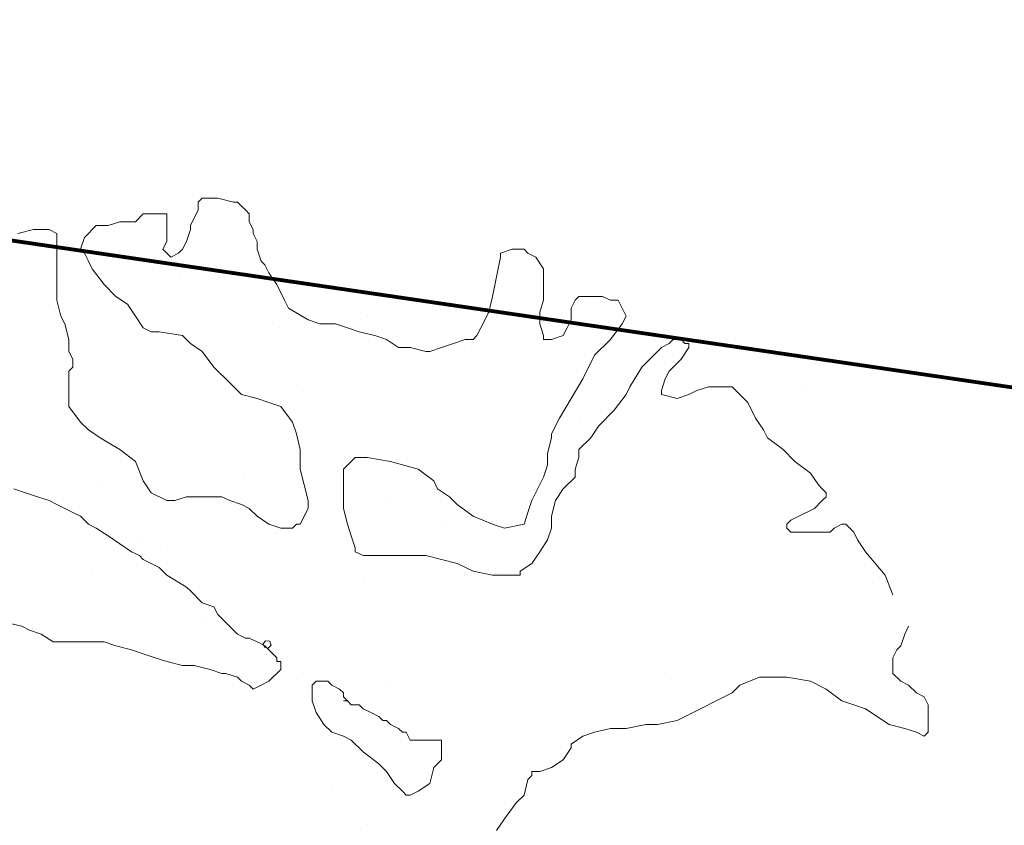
# Model space of a CAD drawing. Header units: millimetres. Extents: x -34570 to 24172, y 36800 to 73669.
# Tile 90 of 91: x 16001 to 17456, y 65146 to 66336. Entities that reach past the tile are written whole.
import ezdxf

# ---------------------------------------------------------------- set-up
doc = ezdxf.new("R2010")
doc.units = ezdxf.units.MM
doc.layers.add('Algemeen01', color=253, linetype='Continuous', lineweight=80)
doc.layers.add('Standard', color=253, linetype='Continuous', lineweight=9)

msp = doc.modelspace()

# ---------------------------------------------------------------- linework, layer by layer
at = {"layer": 'Algemeen01'}
for p, q in [((19211.94425, 65536.54571), (-5002.84244, 69087.7736)), ((17626.53885, 65769.05388), (176.48348, 68328.19777)), ((17626.53885, 65769.05388), (496.48348, 68281.26806))]:
    msp.add_line(p, q, dxfattribs=at)
at = {"layer": 'Standard'}
for p, q in [((16270.48566, 66072.03547), (16264.70441, 66066.25031)), ((16264.70441, 66066.25031), (16264.70441, 66054.68)), ((16293.68098, 66072.03547), (16270.48566, 66072.03547)), ((16316.88019, 66066.25031), (16293.68098, 66072.03547)), ((16322.72004, 66066.25031), (16316.88019, 66066.25031)), ((16324.64842, 66064.32193), (16322.72004, 66066.25031)), ((16326.57681, 66062.39354), (16324.64842, 66064.32193)), ((16328.50519, 66060.46516), (16326.57681, 66062.39354)), ((16183.49348, 66048.89485), (16171.86848, 66037.32551)), ((16206.68879, 66048.89485), (16183.49348, 66048.89485)), ((16212.47004, 66048.89485), (16206.68879, 66048.89485)), ((16218.31379, 66048.89485), (16212.47004, 66048.89485)), ((16218.31379, 66043.10969), (16218.31379, 66048.89485)), ((16264.70441, 66054.68), (16253.07941, 66031.54035)), ((16334.29035, 66054.68), (16328.50519, 66060.46516)), ((16340.07551, 66048.89485), (16334.29035, 66054.68)), ((16340.07551, 66037.32551), (16340.07551, 66048.89485)), ((16148.72785, 66037.32551), (16131.31379, 66031.54035)), ((16166.07941, 66037.32551), (16148.72785, 66037.32551)), ((16171.86848, 66037.32551), (16166.07941, 66037.32551)), ((16218.31379, 66039.25324), (16218.31379, 66043.10969)), ((16218.31379, 66035.3968), (16218.31379, 66039.25324)), ((16218.31379, 66031.54035), (16218.31379, 66035.3968)), ((16345.86066, 66025.64387), (16340.07551, 66037.32551)), ((16021.11848, 66025.64387), (15997.86848, 66019.85871)), ((16032.68879, 66025.64387), (16021.11848, 66025.64387)), ((16044.31769, 66025.64387), (16032.68879, 66025.64387)), ((16055.8841, 66019.85871), (16044.31769, 66025.64387)), ((16055.8841, 66014.07356), (16055.8841, 66019.85871)), ((16102.27863, 66019.85871), (16096.49348, 66014.07356)), ((16108.11848, 66025.64387), (16102.27863, 66019.85871)), ((16113.90754, 66031.54035), (16108.11848, 66025.64387)), ((16131.31379, 66031.54035), (16113.90754, 66031.54035)), ((16218.31379, 66019.85871), (16218.31379, 66031.54035)), ((16218.31379, 66008.2884), (16218.31379, 66019.85871)), ((16253.07941, 66025.64387), (16247.29035, 66008.2884)), ((16253.07941, 66031.54035), (16253.07941, 66025.64387)), ((16345.86066, 66019.85871), (16345.86066, 66025.64387)), ((16351.70441, 66008.2884), (16345.86066, 66019.85871)), ((16055.8841, 66008.2884), (16055.8841, 66014.07356)), ((16055.8841, 66002.50422), (16055.8841, 66008.2884)), ((16055.8841, 65996.60774), (16055.8841, 66002.50422)), ((16096.49348, 66014.07356), (16090.70832, 65996.60774)), ((16212.47004, 65996.60774), (16218.31379, 66008.2884)), ((16247.29035, 66008.2884), (16241.5091, 65996.60774)), ((16351.70441, 65996.60774), (16351.70441, 66008.2884)), ((16055.8841, 65990.82258), (16055.8841, 65996.60774)), ((16055.8841, 65973.46711), (16055.8841, 65990.82258)), ((16090.70832, 65996.60774), (16096.49348, 65990.82258)), ((16096.49348, 65990.82258), (16102.27863, 65979.25227)), ((16218.31379, 65990.82258), (16212.47004, 65996.60774)), ((16224.09504, 65985.03742), (16218.31379, 65990.82258)), ((16235.72004, 65990.82258), (16224.09504, 65985.03742)), ((16241.5091, 65996.60774), (16235.72004, 65990.82258)), ((16357.48566, 65979.25227), (16351.70441, 65996.60774)), ((16728.67316, 65996.60774), (16711.31379, 65990.82258)), ((16711.31379, 65990.82258), (16711.31379, 65985.03742)), ((16746.07941, 65996.60774), (16728.67316, 65996.60774)), ((16751.86848, 65990.82258), (16746.07941, 65996.60774)), ((16763.49348, 65985.03742), (16751.86848, 65990.82258)), ((16055.8841, 65956.11262), (16055.8841, 65973.46711)), ((16102.27863, 65979.25227), (16108.11848, 65967.68293)), ((16363.27082, 65973.46711), (16357.48566, 65979.25227)), ((16369.11066, 65961.89778), (16363.27082, 65973.46711)), ((16711.31379, 65985.03742), (16705.47785, 65956.11262)), ((16775.06379, 65967.68293), (16763.49348, 65985.03742)), ((16108.11848, 65967.68293), (16125.47394, 65944.43098)), ((16380.68098, 65944.43098), (16369.11066, 65961.89778)), ((16775.06379, 65961.89778), (16775.06379, 65967.68293)), ((16775.06379, 65938.6468), (16775.06379, 65961.89778)), ((16055.8841, 65921.29133), (16055.8841, 65956.11262)), ((16125.47394, 65944.43098), (16142.8841, 65927.07649)), ((16238.25753, 65955.58744), (16238.25753, 65955.58744)), ((16392.30598, 65921.29133), (16380.68098, 65944.43098)), ((16705.47785, 65956.11262), (16699.68879, 65927.07649)), ((16775.06379, 65921.29133), (16775.06379, 65938.6468)), ((16061.72785, 65898.04035), (16055.8841, 65921.29133)), ((16142.8841, 65927.07649), (16160.29816, 65915.50617)), ((16160.29816, 65915.50617), (16171.86848, 65898.04035)), ((16398.09504, 65909.60969), (16392.30598, 65921.29133)), ((16699.68879, 65927.07649), (16693.90754, 65903.82551)), ((16769.27473, 65903.82551), (16775.06379, 65921.29133)), ((16821.5091, 65921.29133), (16815.66926, 65909.60969)), ((16827.29816, 65927.07649), (16821.5091, 65921.29133)), ((16838.92316, 65927.07649), (16827.29816, 65927.07649)), ((16862.06379, 65927.07649), (16838.92316, 65927.07649)), ((16873.68879, 65921.29133), (16862.06379, 65927.07649)), ((16879.47004, 65921.29133), (16873.68879, 65921.29133)), ((16885.31379, 65921.29133), (16879.47004, 65921.29133)), ((16891.09504, 65909.60969), (16885.31379, 65921.29133)), ((16052.25753, 65905.33744), (16052.25753, 65905.33744)), ((16427.0716, 65892.2552), (16398.09504, 65909.60969)), ((16693.90754, 65903.82551), (16682.28254, 65880.68489)), ((16769.27473, 65886.47004), (16769.27473, 65903.82551)), ((16815.66926, 65909.60969), (16815.66926, 65892.2552)), ((16896.8841, 65898.04035), (16891.09504, 65909.60969)), ((16067.51301, 65886.47004), (16061.72785, 65898.04035)), ((16073.29816, 65863.33039), (16067.51301, 65886.47004)), ((16171.86848, 65898.04035), (16183.49348, 65880.68489)), ((16444.48566, 65886.47004), (16427.0716, 65892.2552)), ((16467.68098, 65886.47004), (16444.48566, 65886.47004)), ((16485.08723, 65880.68489), (16467.68098, 65886.47004)), ((16514.25753, 65897.83744), (16514.25753, 65897.83744)), ((16775.06379, 65869.11555), (16769.27473, 65886.47004)), ((16815.66926, 65892.2552), (16809.8841, 65880.68489)), ((16873.68879, 65863.33039), (16891.09504, 65886.47004)), ((16891.09504, 65886.47004), (16896.8841, 65898.04035)), ((16183.49348, 65880.68489), (16189.30598, 65877.79231)), ((16189.30598, 65877.79231), (16195.11848, 65874.89973)), ((16195.11848, 65874.89973), (16206.68879, 65874.89973)), ((16206.68879, 65874.89973), (16241.5091, 65869.11555)), ((16385.25753, 65881.33744), (16385.25753, 65881.33744)), ((16502.50129, 65874.89973), (16485.08723, 65880.68489)), ((16525.6966, 65869.11555), (16502.50129, 65874.89973)), ((16682.28254, 65880.68489), (16676.49348, 65869.11555)), ((16809.8841, 65880.68489), (16804.09894, 65869.11555)), ((16073.29816, 65845.8636), (16073.29816, 65863.33039)), ((16241.5091, 65869.11555), (16253.07941, 65857.43391)), ((16253.07941, 65857.43391), (16270.48566, 65845.8636)), ((16543.10676, 65863.33039), (16525.6966, 65869.11555)), ((16560.46223, 65851.64875), (16543.10676, 65863.33039)), ((16641.67316, 65857.43391), (16624.3216, 65851.64875)), ((16659.08723, 65863.33039), (16641.67316, 65857.43391)), ((16670.71223, 65863.33039), (16659.08723, 65863.33039)), ((16676.49348, 65869.11555), (16670.71223, 65863.33039)), ((16775.06379, 65863.33039), (16775.06379, 65869.11555)), ((16786.68879, 65863.33039), (16775.06379, 65863.33039)), ((16804.09894, 65869.11555), (16786.68879, 65863.33039)), ((16850.49348, 65840.07844), (16873.68879, 65863.33039)), ((16960.68098, 65857.43391), (16949.05598, 65851.64875)), ((16966.47004, 65863.33039), (16960.68098, 65857.43391)), ((16972.30598, 65863.33039), (16966.47004, 65863.33039)), ((16978.09504, 65863.33039), (16972.30598, 65863.33039)), ((16983.87629, 65857.43391), (16978.09504, 65863.33039)), ((16989.66535, 65857.43391), (16983.87629, 65857.43391)), ((16989.66535, 65851.64875), (16989.66535, 65857.43391)), ((16079.08332, 65834.29426), (16073.29816, 65845.8636)), ((16270.48566, 65845.8636), (16287.89973, 65822.61262)), ((16577.87238, 65851.64875), (16560.46223, 65851.64875)), ((16601.06769, 65845.8636), (16577.87238, 65851.64875)), ((16606.90754, 65845.8636), (16601.06769, 65845.8636)), ((16624.3216, 65851.64875), (16606.90754, 65845.8636)), ((16668.75753, 65852.83744), (16668.75753, 65852.83744)), ((16943.27473, 65845.8636), (16920.07941, 65822.61262)), ((16949.05598, 65851.64875), (16943.27473, 65845.8636)), ((16978.09504, 65834.29426), (16989.66535, 65851.64875)), ((16079.08332, 65828.5091), (16079.08332, 65834.29426)), ((16079.08332, 65822.61262), (16079.08332, 65828.5091)), ((16833.07941, 65805.25715), (16850.49348, 65840.07844)), ((16960.68098, 65816.82746), (16978.09504, 65834.29426)), ((16073.29816, 65816.82746), (16079.08332, 65822.61262)), ((16073.29816, 65787.90266), (16073.29816, 65816.82746)), ((16287.89973, 65822.61262), (16311.09504, 65799.47297)), ((16920.07941, 65822.61262), (16902.66535, 65793.68781)), ((16954.89973, 65805.25715), (16960.68098, 65816.82746)), ((16311.09504, 65799.47297), (16328.50519, 65782.1175)), ((16815.66926, 65776.33235), (16833.07941, 65805.25715)), ((16949.05598, 65787.90266), (16954.89973, 65805.25715)), ((16073.29816, 65764.65168), (16073.29816, 65787.90266)), ((16411.50753, 65796.58744), (16411.50753, 65796.58744)), ((16902.66535, 65793.68781), (16896.8841, 65782.1175)), ((16949.05598, 65782.1175), (16949.05598, 65787.90266)), ((17001.29035, 65787.90266), (16989.66535, 65782.1175)), ((17018.70051, 65793.68781), (17001.29035, 65787.90266)), ((17036.05598, 65793.68781), (17018.70051, 65793.68781)), ((17053.46613, 65793.68781), (17036.05598, 65793.68781)), ((17065.09504, 65782.1175), (17053.46613, 65793.68781)), ((17161.50753, 65796.58744), (17161.50753, 65796.58744)), ((16328.50519, 65782.1175), (16351.70441, 65776.33235)), ((16351.70441, 65776.33235), (16369.11066, 65770.43586)), ((16369.11066, 65770.43586), (16386.47004, 65764.65168)), ((16798.31379, 65747.29621), (16815.66926, 65776.33235)), ((16896.8841, 65782.1175), (16879.47004, 65758.86653)), ((16972.30598, 65776.33235), (16949.05598, 65782.1175)), ((16989.66535, 65782.1175), (16972.30598, 65776.33235)), ((17076.66144, 65770.43586), (17065.09504, 65782.1175)), ((17088.29035, 65747.29621), (17076.66144, 65770.43586)), ((16090.70832, 65741.51106), (16073.29816, 65764.65168)), ((16386.47004, 65764.65168), (16403.87629, 65741.51106)), ((16879.47004, 65758.86653), (16856.27473, 65735.61555)), ((16078.50753, 65746.33744), (16078.50753, 65746.33744)), ((16102.27863, 65729.83039), (16090.70832, 65741.51106)), ((16403.87629, 65741.51106), (16409.72004, 65724.04524)), ((16786.68879, 65724.04524), (16798.31379, 65747.29621)), ((16828.50753, 65746.33744), (16828.50753, 65746.33744)), ((17099.91535, 65729.83039), (17088.29035, 65747.29621)), ((16119.68879, 65718.26008), (16102.27863, 65729.83039)), ((16856.27473, 65735.61555), (16844.70441, 65718.26008)), ((17105.6966, 65718.26008), (17099.91535, 65729.83039)), ((16148.72785, 65700.90461), (16119.68879, 65718.26008)), ((16409.72004, 65724.04524), (16415.50129, 65700.90461)), ((16780.90363, 65695.12043), (16786.68879, 65718.26008)), ((16786.68879, 65718.26008), (16786.68879, 65724.04524)), ((16844.70441, 65718.26008), (16827.29816, 65700.90461)), ((17128.89191, 65700.90461), (17105.6966, 65718.26008)), ((16171.86848, 65683.43879), (16148.72785, 65700.90461)), ((16415.50129, 65700.90461), (16415.50129, 65689.33528)), ((16827.29816, 65700.90461), (16827.29816, 65689.33528)), ((17146.30598, 65683.43879), (17128.89191, 65700.90461)), ((16183.49348, 65654.51399), (16171.86848, 65683.43879)), ((16415.50129, 65689.33528), (16415.50129, 65671.86848)), ((16479.30598, 65671.86848), (16496.71223, 65689.33528)), ((16496.71223, 65689.33528), (16514.0716, 65689.33528)), ((16514.0716, 65689.33528), (16548.89191, 65683.43879)), ((16548.89191, 65683.43879), (16589.50129, 65671.86848)), ((16780.90363, 65677.65364), (16780.90363, 65695.12043)), ((16827.29816, 65689.33528), (16821.5091, 65671.86848)), ((17169.50129, 65666.0843), (17146.30598, 65683.43879)), ((16415.50129, 65671.86848), (16421.29035, 65648.6175)), ((16479.30598, 65666.0843), (16479.30598, 65671.86848)), ((16589.50129, 65671.86848), (16612.6966, 65654.51399)), ((16775.06379, 65660.29914), (16780.90363, 65677.65364)), ((16821.5091, 65671.86848), (16821.5091, 65660.29914)), ((16195.11848, 65637.04719), (16183.49348, 65654.51399)), ((16332.00753, 65660.08744), (16332.00753, 65660.08744)), ((16479.30598, 65660.29914), (16479.30598, 65666.0843)), ((16479.30598, 65642.83235), (16479.30598, 65660.29914)), ((16612.6966, 65654.51399), (16618.47785, 65642.83235)), ((16757.70832, 65625.47785), (16775.06379, 65660.29914)), ((16821.5091, 65660.29914), (16804.09894, 65642.83235)), ((17181.0716, 65648.6175), (17169.50129, 65666.0843)), ((15992.08723, 65642.83235), (16009.49348, 65637.04719)), ((16117.50753, 65649.58744), (16117.50753, 65649.58744)), ((16421.29035, 65648.6175), (16427.0716, 65625.47785)), ((16479.30598, 65613.90754), (16479.30598, 65642.83235)), ((16618.47785, 65642.83235), (16635.89191, 65631.26301)), ((16804.09894, 65642.83235), (16792.47394, 65625.47785)), ((17186.90754, 65642.83235), (17181.0716, 65648.6175)), ((17192.6966, 65637.04719), (17186.90754, 65642.83235)), ((16009.49348, 65637.04719), (16026.90754, 65631.26301)), ((16026.90754, 65631.26301), (16044.31769, 65625.47785)), ((16044.31769, 65625.47785), (16055.8841, 65619.6927)), ((16218.31379, 65625.47785), (16195.11848, 65637.04719)), ((16229.8841, 65625.47785), (16218.31379, 65625.47785)), ((16247.29035, 65631.26301), (16229.8841, 65625.47785)), ((16264.70441, 65631.26301), (16247.29035, 65631.26301)), ((16276.27473, 65631.26301), (16264.70441, 65631.26301)), ((16299.47004, 65631.26301), (16276.27473, 65631.26301)), ((16311.09504, 65625.47785), (16299.47004, 65631.26301)), ((16328.50519, 65619.6927), (16311.09504, 65625.47785)), ((16427.0716, 65625.47785), (16427.0716, 65619.6927)), ((16635.89191, 65631.26301), (16647.46223, 65619.6927)), ((16751.86848, 65608.12239), (16757.70832, 65625.47785)), ((16792.47394, 65625.47785), (16786.68879, 65602.33723)), ((17175.28254, 65613.90754), (17186.90754, 65625.47785)), ((17186.90754, 65625.47785), (17192.6966, 65631.26301)), ((17192.6966, 65631.26301), (17192.6966, 65637.04719)), ((16055.8841, 65619.6927), (16079.08332, 65608.12239)), ((16340.07551, 65613.90754), (16328.50519, 65619.6927)), ((16351.70441, 65602.33723), (16340.07551, 65613.90754)), ((16427.0716, 65613.90754), (16415.50129, 65590.65656)), ((16427.0716, 65619.6927), (16427.0716, 65613.90754)), ((16485.08723, 65590.65656), (16479.30598, 65613.90754)), ((16543.50753, 65623.33744), (16543.50753, 65623.33744)), ((16647.46223, 65619.6927), (16670.71223, 65602.33723)), ((17152.08723, 65602.33723), (17175.28254, 65613.90754)), ((16079.08332, 65608.12239), (16090.70832, 65602.33723)), ((16090.70832, 65602.33723), (16102.27863, 65590.65656)), ((16369.11066, 65590.65656), (16351.70441, 65602.33723)), ((16670.71223, 65602.33723), (16699.68879, 65590.65656)), ((16746.07941, 65590.65656), (16751.86848, 65608.12239)), ((16786.68879, 65602.33723), (16786.68879, 65584.87141)), ((17134.68098, 65590.65656), (17140.46223, 65596.44172)), ((17140.46223, 65596.44172), (17152.08723, 65602.33723)), ((16102.27863, 65590.65656), (16113.90754, 65584.87141)), ((16113.90754, 65584.87141), (16131.31379, 65573.3011)), ((16386.47004, 65584.87141), (16369.11066, 65590.65656)), ((16403.87629, 65584.87141), (16386.47004, 65584.87141)), ((16409.72004, 65590.65656), (16403.87629, 65584.87141)), ((16415.50129, 65590.65656), (16409.72004, 65590.65656)), ((16490.87629, 65573.3011), (16485.08723, 65590.65656)), ((16632.00753, 65588.83744), (16632.00753, 65588.83744)), ((16699.68879, 65590.65656), (16717.10285, 65584.87141)), ((16717.10285, 65584.87141), (16746.07941, 65590.65656)), ((16786.68879, 65584.87141), (16780.90363, 65567.51594)), ((17134.68098, 65584.87141), (17134.68098, 65590.65656)), ((17140.46223, 65579.08625), (17134.68098, 65584.87141)), ((17204.26691, 65584.87141), (17198.47785, 65579.08625)), ((17215.89191, 65590.65656), (17204.26691, 65584.87141)), ((17221.67316, 65590.65656), (17215.89191, 65590.65656)), ((17227.46223, 65584.87141), (17221.67316, 65590.65656)), ((17233.30207, 65579.08625), (17227.46223, 65584.87141)), ((16131.31379, 65573.3011), (16148.72785, 65561.62043)), ((16182.00753, 65570.83744), (16182.00753, 65570.83744)), ((16380.75753, 65579.08744), (16380.75753, 65579.08744)), ((16496.71223, 65555.83528), (16490.87629, 65573.3011)), ((16780.90363, 65567.51594), (16769.27473, 65550.05012)), ((17157.87629, 65579.08625), (17140.46223, 65579.08625)), ((17181.0716, 65579.08625), (17157.87629, 65579.08625)), ((17198.47785, 65579.08625), (17181.0716, 65579.08625)), ((17239.08723, 65567.51594), (17233.30207, 65579.08625)), ((17250.65754, 65550.05012), (17239.08723, 65567.51594)), ((16148.72785, 65561.62043), (16166.07941, 65550.05012)), ((16218.75753, 65552.83744), (16218.75753, 65552.83744)), ((16496.71223, 65550.05012), (16496.71223, 65555.83528)), ((16166.07941, 65550.05012), (16177.70441, 65544.26496)), ((16177.70441, 65544.26496), (16183.49348, 65538.47981)), ((16183.49348, 65538.47981), (16206.68879, 65526.91047)), ((16508.28254, 65544.26496), (16496.71223, 65550.05012)), ((16525.6966, 65544.26496), (16508.28254, 65544.26496)), ((16543.10676, 65544.26496), (16525.6966, 65544.26496)), ((16577.87238, 65544.26496), (16543.10676, 65544.26496)), ((16601.06769, 65544.26496), (16577.87238, 65544.26496)), ((16624.3216, 65538.47981), (16601.06769, 65544.26496)), ((16647.46223, 65532.69465), (16624.3216, 65538.47981)), ((16769.27473, 65550.05012), (16757.70832, 65532.69465)), ((17279.69269, 65515.34016), (17250.65754, 65550.05012)), ((16107.00753, 65525.83744), (16107.00753, 65525.83744)), ((16206.68879, 65526.91047), (16218.31379, 65515.34016)), ((16670.71223, 65521.12531), (16647.46223, 65532.69465)), ((16757.70832, 65532.69465), (16740.29816, 65521.12531)), ((16218.31379, 65515.34016), (16247.29035, 65497.87336)), ((16699.68879, 65515.34016), (16670.71223, 65521.12531)), ((16722.8841, 65515.34016), (16699.68879, 65515.34016)), ((16707.75753, 65517.58744), (16707.75753, 65517.58744)), ((16740.29816, 65515.34016), (16722.8841, 65515.34016)), ((16740.29816, 65521.12531), (16740.29816, 65515.34016)), ((17291.26301, 65486.30403), (17279.69269, 65515.34016)), ((16247.29035, 65497.87336), (16253.07941, 65492.08918)), ((16510.50753, 65504.08744), (16510.50753, 65504.08744)), ((17260.50753, 65504.08744), (17260.50753, 65504.08744)), ((16253.07941, 65492.08918), (16270.48566, 65474.62239)), ((16270.48566, 65474.62239), (16287.89973, 65468.83723)), ((16287.89973, 65468.83723), (16293.68098, 65457.26789)), ((16293.68098, 65457.26789), (16305.30988, 65445.69758)), ((16003.71223, 65439.91242), (15980.51691, 65445.69758)), ((16015.28254, 65434.12727), (16003.71223, 65439.91242)), ((16019.25753, 65436.58744), (16019.25753, 65436.58744)), ((16270.50753, 65446.33744), (16270.50753, 65446.33744)), ((16305.30988, 65445.69758), (16316.88019, 65434.12727)), ((17308.67316, 65428.34211), (17314.51691, 65439.91242)), ((16032.68879, 65428.34211), (16015.28254, 65434.12727)), ((16050.10285, 65416.66145), (16032.68879, 65428.34211)), ((16316.88019, 65434.12727), (16322.72004, 65428.34211)), ((16322.72004, 65428.34211), (16334.29035, 65422.4466)), ((16334.29035, 65422.4466), (16340.07551, 65422.4466)), ((16340.07551, 65422.4466), (16351.70441, 65416.66145)), ((17302.89191, 65410.87629), (17308.67316, 65428.34211)), ((16073.29816, 65416.66145), (16050.10285, 65416.66145)), ((16090.70832, 65416.66145), (16073.29816, 65416.66145)), ((16102.27863, 65416.66145), (16090.70832, 65416.66145)), ((16125.47394, 65416.66145), (16102.27863, 65416.66145)), ((16142.8841, 65410.87629), (16125.47394, 65416.66145)), ((16166.07941, 65405.09114), (16142.8841, 65410.87629)), ((16351.70441, 65416.66145), (16363.27082, 65410.87629)), ((16364.25753, 65418.58744), (16360.50753, 65414.08744)), ((16360.50753, 65414.08744), (16362.75753, 65408.83744)), ((16362.75753, 65408.83744), (16368.00753, 65407.33744)), ((16363.27082, 65410.87629), (16374.89973, 65399.30598)), ((16370.25753, 65417.83744), (16364.25753, 65418.58744)), ((16368.00753, 65407.33744), (16372.50753, 65411.83744)), ((16372.50753, 65411.83744), (16370.25753, 65417.83744)), ((17297.10285, 65405.09114), (17302.89191, 65410.87629)), ((16183.49348, 65399.30598), (16166.07941, 65405.09114)), ((16200.89973, 65393.5218), (16183.49348, 65399.30598)), ((16218.31379, 65387.62531), (16200.89973, 65393.5218)), ((16374.89973, 65399.30598), (16380.68098, 65393.5218)), ((16380.68098, 65393.5218), (16380.68098, 65387.62531)), ((17291.26301, 65393.5218), (17297.10285, 65405.09114)), ((17291.26301, 65387.62531), (17291.26301, 65393.5218)), ((16241.5091, 65381.84016), (16218.31379, 65387.62531)), ((16258.86066, 65381.84016), (16241.5091, 65381.84016)), ((16282.11457, 65376.055), (16258.86066, 65381.84016)), ((16380.68098, 65387.62531), (16386.47004, 65387.62531)), ((16386.47004, 65387.62531), (16386.47004, 65381.84016)), ((16386.47004, 65381.84016), (16386.47004, 65376.055)), ((17291.26301, 65381.84016), (17291.26301, 65387.62531)), ((17291.26301, 65370.26985), (17291.26301, 65381.84016)), ((16299.47004, 65370.26985), (16282.11457, 65376.055)), ((16305.30988, 65370.26985), (16299.47004, 65370.26985)), ((16322.72004, 65364.48469), (16305.30988, 65370.26985)), ((16328.50519, 65358.70051), (16322.72004, 65364.48469)), ((16374.89973, 65364.48469), (16369.11066, 65358.70051)), ((16380.68098, 65370.26985), (16374.89973, 65364.48469)), ((16386.47004, 65376.055), (16380.68098, 65370.26985)), ((17065.09504, 65352.91535), (17094.0716, 65364.48469)), ((17094.0716, 65364.48469), (17111.48566, 65364.48469)), ((17111.48566, 65364.48469), (17134.68098, 65364.48469)), ((17134.68098, 65364.48469), (17169.50129, 65358.70051)), ((17302.89191, 65358.70051), (17291.26301, 65370.26985)), ((16340.07551, 65352.91535), (16328.50519, 65358.70051)), ((16345.86066, 65347.1302), (16340.07551, 65352.91535)), ((16357.48566, 65352.91535), (16345.86066, 65347.1302)), ((16369.11066, 65358.70051), (16357.48566, 65352.91535)), ((16410.75753, 65360.83744), (16410.75753, 65360.83744)), ((16438.6966, 65358.70051), (16432.91535, 65352.91535)), ((16432.91535, 65352.91535), (16432.91535, 65341.34504)), ((16444.48566, 65358.70051), (16438.6966, 65358.70051)), ((16456.11066, 65358.70051), (16444.48566, 65358.70051)), ((16461.89191, 65352.91535), (16456.11066, 65358.70051)), ((16473.46223, 65347.1302), (16461.89191, 65352.91535)), ((16547.25753, 65352.58744), (16547.25753, 65352.58744)), ((16962.00753, 65360.83744), (16962.00753, 65360.83744)), ((17053.46613, 65341.34504), (17065.09504, 65352.91535)), ((17160.75753, 65360.83744), (17160.75753, 65360.83744)), ((17169.50129, 65358.70051), (17192.6966, 65347.1302)), ((17297.25753, 65352.58744), (17297.25753, 65352.58744)), ((17314.51691, 65352.91535), (17302.89191, 65358.70051)), ((17326.08723, 65341.34504), (17314.51691, 65352.91535)), ((16432.91535, 65341.34504), (16432.91535, 65329.6634)), ((16479.30598, 65341.34504), (16473.46223, 65347.1302)), ((16479.30598, 65335.44856), (16479.30598, 65341.34504)), ((16485.08723, 65329.6634), (16479.30598, 65335.44856)), ((17030.27082, 65329.6634), (17053.46613, 65341.34504)), ((17192.6966, 65347.1302), (17215.89191, 65329.6634)), ((17337.65754, 65335.44856), (17326.08723, 65341.34504)), ((17343.49348, 65323.87922), (17337.65754, 65335.44856)), ((16432.91535, 65329.6634), (16438.6966, 65312.30891)), ((16479.30598, 65329.6634), (16485.08723, 65329.6634)), ((16485.08723, 65329.6634), (16479.30598, 65329.6634)), ((16490.87629, 65323.87922), (16485.08723, 65329.6634)), ((16502.50129, 65323.87922), (16490.87629, 65323.87922)), ((16508.28254, 65318.09406), (16502.50129, 65323.87922)), ((17007.0716, 65318.09406), (17030.27082, 65329.6634)), ((17215.89191, 65329.6634), (17233.30207, 65323.87922)), ((17233.30207, 65323.87922), (17250.65754, 65318.09406)), ((17343.49348, 65312.30891), (17343.49348, 65323.87922)), ((16438.6966, 65312.30891), (16450.3216, 65294.84211)), ((16519.91144, 65312.30891), (16508.28254, 65318.09406)), ((16531.47785, 65306.52375), (16519.91144, 65312.30891)), ((16537.3216, 65300.62727), (16531.47785, 65306.52375)), ((16972.30598, 65300.62727), (17007.0716, 65318.09406)), ((17250.65754, 65318.09406), (17285.47785, 65294.84211)), ((17343.49348, 65294.84211), (17343.49348, 65312.30891)), ((16450.3216, 65294.84211), (16461.89191, 65283.27278)), ((16543.10676, 65300.62727), (16537.3216, 65300.62727)), ((16548.89191, 65294.84211), (16543.10676, 65300.62727)), ((16560.46223, 65289.05793), (16548.89191, 65294.84211)), ((16549.50753, 65292.58744), (16549.50753, 65292.58744)), ((16896.8841, 65289.05793), (16925.91535, 65294.84211)), ((16925.91535, 65294.84211), (16943.27473, 65294.84211)), ((16943.27473, 65294.84211), (16972.30598, 65300.62727)), ((17285.47785, 65294.84211), (17308.67316, 65289.05793)), ((17299.50753, 65292.58744), (17299.50753, 65292.58744)), ((17343.49348, 65289.05793), (17343.49348, 65294.84211)), ((16461.89191, 65283.27278), (16479.30598, 65277.48762)), ((16479.30598, 65277.48762), (16490.87629, 65271.70246)), ((16566.30207, 65283.27278), (16560.46223, 65289.05793)), ((16572.08723, 65283.27278), (16566.30207, 65283.27278)), ((16577.87238, 65271.70246), (16572.08723, 65283.27278)), ((16815.66926, 65265.91731), (16833.07941, 65277.48762)), ((16833.07941, 65277.48762), (16850.49348, 65283.27278)), ((16850.49348, 65283.27278), (16873.68879, 65289.05793)), ((16873.68879, 65289.05793), (16896.8841, 65289.05793)), ((17308.67316, 65289.05793), (17326.08723, 65283.27278)), ((17326.08723, 65283.27278), (17337.65754, 65277.48762)), ((17337.65754, 65277.48762), (17343.49348, 65283.27278)), ((17343.49348, 65283.27278), (17343.49348, 65289.05793)), ((16490.87629, 65271.70246), (16508.28254, 65254.34797)), ((16583.71223, 65271.70246), (16577.87238, 65271.70246)), ((16589.50129, 65271.70246), (16583.71223, 65271.70246)), ((16601.06769, 65271.70246), (16589.50129, 65271.70246)), ((16612.6966, 65271.70246), (16601.06769, 65271.70246)), ((16624.3216, 65271.70246), (16612.6966, 65271.70246)), ((16624.3216, 65265.91731), (16624.3216, 65271.70246)), ((16624.3216, 65260.13215), (16624.3216, 65265.91731)), ((16815.66926, 65260.13215), (16815.66926, 65265.91731)), ((16508.28254, 65254.34797), (16531.47785, 65236.88093)), ((16624.3216, 65242.66633), (16624.3216, 65260.13215)), ((16804.09894, 65242.66633), (16815.66926, 65260.13215)), ((16531.47785, 65236.88093), (16543.10676, 65225.31062)), ((16612.6966, 65231.09577), (16624.3216, 65242.66633)), ((16786.68879, 65231.09577), (16804.09894, 65242.66633)), ((16543.10676, 65225.31062), (16554.67707, 65207.8448)), ((16606.90754, 65207.8448), (16612.6966, 65231.09577)), ((16751.86848, 65213.62995), (16757.70832, 65219.52644)), ((16757.70832, 65219.52644), (16757.70832, 65225.31062)), ((16757.70832, 65225.31062), (16769.27473, 65225.31062)), ((16769.27473, 65225.31062), (16786.68879, 65231.09577)), ((16463.25753, 65204.08744), (16463.25753, 65204.08744)), ((16554.67707, 65207.8448), (16566.30207, 65196.27448)), ((16589.50129, 65196.27448), (16606.90754, 65207.8448)), ((16746.07941, 65190.49031), (16751.86848, 65213.62995)), ((16566.30207, 65196.27448), (16572.08723, 65190.49031)), ((16572.08723, 65190.49031), (16577.87238, 65190.49031)), ((16577.87238, 65190.49031), (16589.50129, 65196.27448)), ((16734.45441, 65178.91999), (16746.07941, 65190.49031)), ((16717.10285, 65155.66902), (16734.45441, 65178.91999)), ((16514.25753, 65147.83744), (16514.25753, 65147.83744)), ((16705.47785, 65138.31355), (16717.10285, 65155.66902))]:
    msp.add_line(p, q, dxfattribs=at)

doc.saveas('drawing.dxf')
